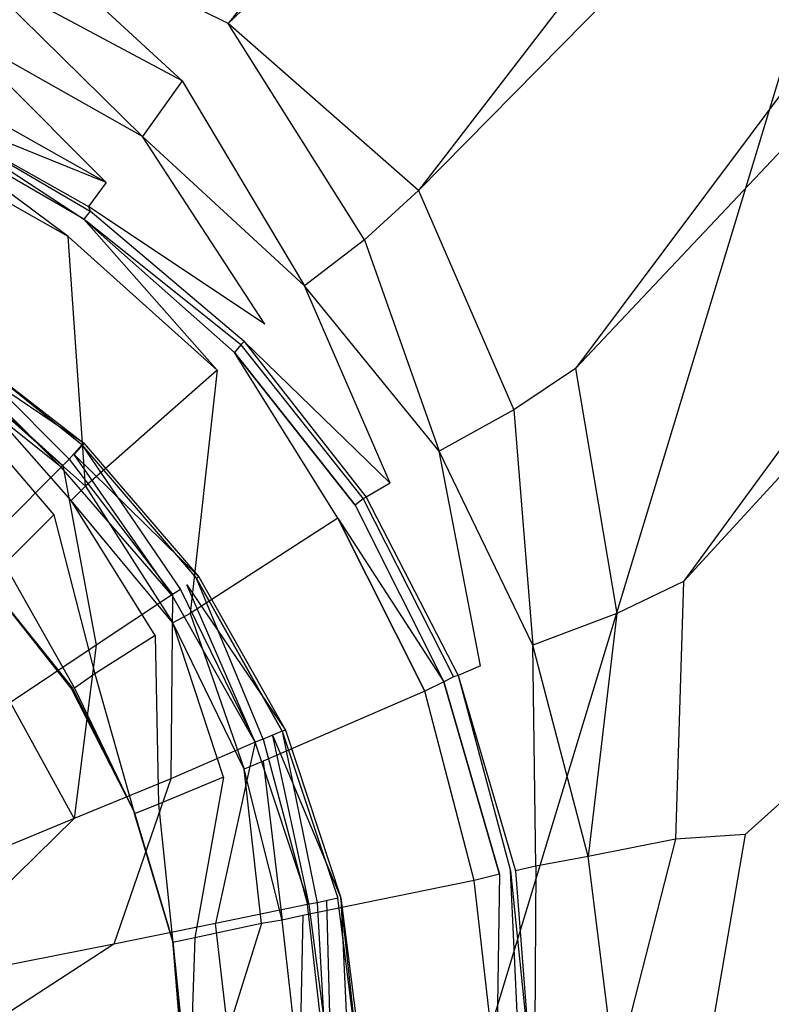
# Model space of a CAD drawing. Extents: x 0 to 1, y -1 to 0.
# Tile 12 of 16: x 0.5356 to 0.5829, y -0.4956 to -0.4337. Entities that reach past the tile are written whole.
import ezdxf

# ---------------------------------------------------------------- set-up
doc = ezdxf.new("R2010")
doc.units = 0
doc.layers.add('L0_ABLAUF_INF_0___REPLACEMTFORE', color=7, linetype='CONTINUOUS')
doc.layers.add('L1_WANNE_0_N_6228J5____REPLACEM', color=7, linetype='CONTINUOUS')

msp = doc.modelspace()

# ---------------------------------------------------------------- linework, layer by layer
at = {"layer": 'L0_ABLAUF_INF_0___REPLACEMTFORE', "color": 8}
for points, invisible_edges in [([(0.53869, -0.46135, 0.02504), (0.53099, -0.45365, 0.024191), (0.53039, -0.45465, 0.02504), (0.53869, -0.46135, 0.02504)], 14), ([(0.53962, -0.46037, 0.023024), (0.53059, -0.45425, 0.021751), (0.531088, -0.453504, 0.02297), (0.53962, -0.46037, 0.023024)], 14), ([(0.53099, -0.45365, 0.024191), (0.53962, -0.46037, 0.023024), (0.531088, -0.453504, 0.02297), (0.53099, -0.45365, 0.024191)], 14), ([(0.53949, -0.46045, 0.024297), (0.53099, -0.45365, 0.024191), (0.53869, -0.46135, 0.02504), (0.53949, -0.46045, 0.024297)], 14), ([(0.53949, -0.46045, 0.024297), (0.53962, -0.46037, 0.023024), (0.53099, -0.45365, 0.024191), (0.53949, -0.46045, 0.024297)], 14), ([(0.53059, -0.45425, 0.021751), (0.53819, -0.46185, 0.021963), (0.52989, -0.45525, 0.021963), (0.53059, -0.45425, 0.021751)], 13), ([(0.53819, -0.46185, 0.021963), (0.53059, -0.45425, 0.021751), (0.53899, -0.46105, 0.021751), (0.53819, -0.46185, 0.021963)], 14), ([(0.53059, -0.45425, 0.021751), (0.53962, -0.46037, 0.023024), (0.53899, -0.46105, 0.021751), (0.53059, -0.45425, 0.021751)], 13), ([(0.53829, -0.46175, 0.025146), (0.53039, -0.45465, 0.02504), (0.52999, -0.45515, 0.025146), (0.53829, -0.46175, 0.025146)], 13), ([(0.52999, -0.45515, 0.025146), (0.53429, -0.46575, 0.025676), (0.53829, -0.46175, 0.025146), (0.52999, -0.45515, 0.025146)], 14), ([(0.53039, -0.45465, 0.02504), (0.53829, -0.46175, 0.025146), (0.53869, -0.46135, 0.02504), (0.53039, -0.45465, 0.02504)], 14), ([(0.54569, -0.46955, 0.02504), (0.53949, -0.46045, 0.024297), (0.53869, -0.46135, 0.02504), (0.54569, -0.46955, 0.02504)], 13), ([(0.53962, -0.46037, 0.023024), (0.546839, -0.46875, 0.023024), (0.53899, -0.46105, 0.021751), (0.53962, -0.46037, 0.023024)], 14), ([(0.53962, -0.46037, 0.023024), (0.53949, -0.46045, 0.024297), (0.546839, -0.46875, 0.023024), (0.53962, -0.46037, 0.023024)], 14), ([(0.53949, -0.46045, 0.024297), (0.54569, -0.46955, 0.02504), (0.54669, -0.46885, 0.024297), (0.53949, -0.46045, 0.024297)], 14), ([(0.53949, -0.46045, 0.024297), (0.54669, -0.46885, 0.024297), (0.546839, -0.46875, 0.023024), (0.53949, -0.46045, 0.024297)], 14), ([(0.53899, -0.46105, 0.021751), (0.54519, -0.46995, 0.021963), (0.53819, -0.46185, 0.021963), (0.53899, -0.46105, 0.021751)], 13), ([(0.54519, -0.46985, 0.025146), (0.53869, -0.46135, 0.02504), (0.53829, -0.46175, 0.025146), (0.54519, -0.46985, 0.025146)], 13), ([(0.53869, -0.46135, 0.02504), (0.54519, -0.46985, 0.025146), (0.54569, -0.46955, 0.02504), (0.53869, -0.46135, 0.02504)], 14), ([(0.54519, -0.46995, 0.021963), (0.53899, -0.46105, 0.021751), (0.54609, -0.46925, 0.021751), (0.54519, -0.46995, 0.021963)], 14), ([(0.53899, -0.46105, 0.021751), (0.546839, -0.46875, 0.023024), (0.54609, -0.46925, 0.021751), (0.53899, -0.46105, 0.021751)], 14), ([(0.54039, -0.47305, 0.025676), (0.53829, -0.46175, 0.025146), (0.53429, -0.46575, 0.025676), (0.54039, -0.47305, 0.025676)], 13), ([(0.53829, -0.46175, 0.025146), (0.54039, -0.47305, 0.025676), (0.54519, -0.46985, 0.025146), (0.53829, -0.46175, 0.025146)], 14), ([(0.53429, -0.46575, 0.025676), (0.53499, -0.47665, 0.026313), (0.54039, -0.47305, 0.025676), (0.53429, -0.46575, 0.025676)], 14), ([(0.55089, -0.47895, 0.02504), (0.54669, -0.46885, 0.024297), (0.54569, -0.46955, 0.02504), (0.55089, -0.47895, 0.02504)], 14), ([(0.546839, -0.46875, 0.023024), (0.552291, -0.478393, 0.023024), (0.54609, -0.46925, 0.021751), (0.546839, -0.46875, 0.023024)], 14), ([(0.546839, -0.46875, 0.023024), (0.54669, -0.46885, 0.024297), (0.552291, -0.478393, 0.023024), (0.546839, -0.46875, 0.023024)], 14), ([(0.55209, -0.47845, 0.024297), (0.54669, -0.46885, 0.024297), (0.55089, -0.47895, 0.02504), (0.55209, -0.47845, 0.024297)], 14), ([(0.54669, -0.46885, 0.024297), (0.55209, -0.47845, 0.024297), (0.552291, -0.478393, 0.023024), (0.54669, -0.46885, 0.024297)], 14), ([(0.54609, -0.46925, 0.021751), (0.55039, -0.47915, 0.021963), (0.54519, -0.46995, 0.021963), (0.54609, -0.46925, 0.021751)], 13), ([(0.55039, -0.47915, 0.021963), (0.54609, -0.46925, 0.021751), (0.55149, -0.47875, 0.021751), (0.55039, -0.47915, 0.021963)], 14), ([(0.54609, -0.46925, 0.021751), (0.552291, -0.478393, 0.023024), (0.55149, -0.47875, 0.021751), (0.54609, -0.46925, 0.021751)], 14), ([(0.54509, -0.48145, 0.025676), (0.54519, -0.46985, 0.025146), (0.54039, -0.47305, 0.025676), (0.54509, -0.48145, 0.025676)], 13), ([(0.54519, -0.46985, 0.025146), (0.54509, -0.48145, 0.025676), (0.55039, -0.47915, 0.025146), (0.54519, -0.46985, 0.025146)], 14), ([(0.55039, -0.47915, 0.025146), (0.54569, -0.46955, 0.02504), (0.54519, -0.46985, 0.025146), (0.55039, -0.47915, 0.025146)], 13), ([(0.54569, -0.46955, 0.02504), (0.55039, -0.47915, 0.025146), (0.55089, -0.47895, 0.02504), (0.54569, -0.46955, 0.02504)], 14), ([(0.53899, -0.48395, 0.026313), (0.54039, -0.47305, 0.025676), (0.53499, -0.47665, 0.026313), (0.53899, -0.48395, 0.026313)], 13), ([(0.54039, -0.47305, 0.025676), (0.53899, -0.48395, 0.026313), (0.54509, -0.48145, 0.025676), (0.54039, -0.47305, 0.025676)], 14), ([(0.53899, -0.48395, 0.026313), (0.53499, -0.47665, 0.026313), (0.52659, -0.48905, 0.027268), (0.53899, -0.48395, 0.026313)], 14), ([(0.55149, -0.47875, 0.021751), (0.55379, -0.48935, 0.021963), (0.55039, -0.47915, 0.021963), (0.55149, -0.47875, 0.021751)], 13), ([(0.55429, -0.48925, 0.02504), (0.55209, -0.47845, 0.024297), (0.55089, -0.47895, 0.02504), (0.55429, -0.48925, 0.02504)], 13), ([(0.552291, -0.478393, 0.023024), (0.555775, -0.488944, 0.023024), (0.55149, -0.47875, 0.021751), (0.552291, -0.478393, 0.023024)], 14), ([(0.55379, -0.48935, 0.021963), (0.55149, -0.47875, 0.021751), (0.55489, -0.48915, 0.021751), (0.55379, -0.48935, 0.021963)], 14), ([(0.55149, -0.47875, 0.021751), (0.555775, -0.488944, 0.023024), (0.55489, -0.48915, 0.021751), (0.55149, -0.47875, 0.021751)], 14), ([(0.552291, -0.478393, 0.023024), (0.55209, -0.47845, 0.024297), (0.555775, -0.488944, 0.023024), (0.552291, -0.478393, 0.023024)], 14), ([(0.55209, -0.47845, 0.024297), (0.55429, -0.48925, 0.02504), (0.55559, -0.48895, 0.024297), (0.55209, -0.47845, 0.024297)], 14), ([(0.55209, -0.47845, 0.024297), (0.55559, -0.48895, 0.024297), (0.555775, -0.488944, 0.023024), (0.55209, -0.47845, 0.024297)], 14), ([(0.54789, -0.49055, 0.025676), (0.55039, -0.47915, 0.025146), (0.54509, -0.48145, 0.025676), (0.54789, -0.49055, 0.025676)], 13), ([(0.55039, -0.47915, 0.025146), (0.54789, -0.49055, 0.025676), (0.55369, -0.48935, 0.025146), (0.55039, -0.47915, 0.025146)], 14), ([(0.55369, -0.48935, 0.025146), (0.55089, -0.47895, 0.02504), (0.55039, -0.47915, 0.025146), (0.55369, -0.48935, 0.025146)], 13), ([(0.55089, -0.47895, 0.02504), (0.55369, -0.48935, 0.025146), (0.55429, -0.48925, 0.02504), (0.55089, -0.47895, 0.02504)], 14), ([(0.54149, -0.49185, 0.026313), (0.54509, -0.48145, 0.025676), (0.53899, -0.48395, 0.026313), (0.54149, -0.49185, 0.026313)], 13), ([(0.54509, -0.48145, 0.025676), (0.54149, -0.49185, 0.026313), (0.54789, -0.49055, 0.025676), (0.54509, -0.48145, 0.025676)], 14), ([(0.52829, -0.49445, 0.027268), (0.53899, -0.48395, 0.026313), (0.52659, -0.48905, 0.027268), (0.52829, -0.49445, 0.027268)], 13), ([(0.53899, -0.48395, 0.026313), (0.52829, -0.49445, 0.027268), (0.54149, -0.49185, 0.026313), (0.53899, -0.48395, 0.026313)], 14), ([(0.55489, -0.50005, 0.025146), (0.55429, -0.48925, 0.02504), (0.55369, -0.48935, 0.025146), (0.55489, -0.50005, 0.025146)], 13), ([(0.55489, -0.48915, 0.021751), (0.55519, -0.50005, 0.021963), (0.55379, -0.48935, 0.021963), (0.55489, -0.48915, 0.021751)], 13), ([(0.55559, -0.48895, 0.024297), (0.55429, -0.48925, 0.02504), (0.55549, -0.50005, 0.02504), (0.55559, -0.48895, 0.024297)], 14), ([(0.55429, -0.48925, 0.02504), (0.55489, -0.50005, 0.025146), (0.55549, -0.50005, 0.02504), (0.55429, -0.48925, 0.02504)], 14), ([(0.555775, -0.488944, 0.023024), (0.55629, -0.50005, 0.021751), (0.55489, -0.48915, 0.021751), (0.555775, -0.488944, 0.023024)], 14), ([(0.55519, -0.50005, 0.021963), (0.55489, -0.48915, 0.021751), (0.55629, -0.50005, 0.021751), (0.55519, -0.50005, 0.021963)], 14), ([(0.55699, -0.50005, 0.024403), (0.55559, -0.48895, 0.024297), (0.55549, -0.50005, 0.02504), (0.55699, -0.50005, 0.024403)], 14), ([(0.55699, -0.50005, 0.024403), (0.555775, -0.488944, 0.023024), (0.55559, -0.48895, 0.024297), (0.55699, -0.50005, 0.024403)], 14), ([(0.555775, -0.488944, 0.023024), (0.557188, -0.50005, 0.023078), (0.55629, -0.50005, 0.021751), (0.555775, -0.488944, 0.023024)], 14), ([(0.555775, -0.488944, 0.023024), (0.55699, -0.50005, 0.024403), (0.557188, -0.50005, 0.023078), (0.555775, -0.488944, 0.023024)], 13), ([(0.55369, -0.48935, 0.025146), (0.54789, -0.49055, 0.025676), (0.54899, -0.50005, 0.025782), (0.55369, -0.48935, 0.025146)], 14), ([(0.55489, -0.50005, 0.025146), (0.55369, -0.48935, 0.025146), (0.54899, -0.50005, 0.025782), (0.55489, -0.50005, 0.025146)], 14), ([(0.54789, -0.49055, 0.025676), (0.54149, -0.49185, 0.026313), (0.54229, -0.50005, 0.026313), (0.54789, -0.49055, 0.025676)], 14), ([(0.54899, -0.50005, 0.025782), (0.54789, -0.49055, 0.025676), (0.54229, -0.50005, 0.026313), (0.54899, -0.50005, 0.025782)], 14), ([(0.52889, -0.50005, 0.027268), (0.54149, -0.49185, 0.026313), (0.52829, -0.49445, 0.027268), (0.52889, -0.50005, 0.027268)], 13), ([(0.54149, -0.49185, 0.026313), (0.52889, -0.50005, 0.027268), (0.54229, -0.50005, 0.026313), (0.54149, -0.49185, 0.026313)], 14)]:
    msp.add_3dface(points, dxfattribs=dict(at, invisible_edges=invisible_edges))
at = {"layer": 'L1_WANNE_0_N_6228J5____REPLACEM', "color": 8}
for points, invisible_edges in [([(0.617841, -0.323679), (0.5, -0.712109), (0.5, -0.287934), (0.617841, -0.323679)], 13), ([(0.5, -0.712109), (0.617841, -0.323679), (0.617833, -0.676368), (0.5, -0.712109)], 10), ([(0.548693, -0.433943, 0.028541), (0.612778, -0.352904, 0.030623), (0.533822, -0.426543, 0.028647), (0.548693, -0.433943, 0.028541)], 13), ([(0.612778, -0.352904, 0.030623), (0.548693, -0.433943, 0.028541), (0.626325, -0.359179, 0.030536), (0.612778, -0.352904, 0.030623)], 14), ([(0.560669, -0.444444, 0.028541), (0.626325, -0.359179, 0.030536), (0.548693, -0.433943, 0.028541), (0.560669, -0.444444, 0.028541)], 13), ([(0.626325, -0.359179, 0.030536), (0.560669, -0.444444, 0.028541), (0.636424, -0.367558, 0.030542), (0.626325, -0.359179, 0.030536)], 14), ([(0.570549, -0.455646, 0.028541), (0.636424, -0.367558, 0.030542), (0.560669, -0.444444, 0.028541), (0.570549, -0.455646, 0.028541)], 13), ([(0.636424, -0.367558, 0.030542), (0.570549, -0.455646, 0.028541), (0.644518, -0.377123, 0.030537), (0.636424, -0.367558, 0.030542)], 14), ([(0.577336, -0.469047, 0.028541), (0.644518, -0.377123, 0.030537), (0.570549, -0.455646, 0.028541), (0.577336, -0.469047, 0.028541)], 13), ([(0.644518, -0.377123, 0.030537), (0.577336, -0.469047, 0.028541), (0.65024, -0.389601, 0.030531), (0.644518, -0.377123, 0.030537)], 14), ([(0.65024, -0.389601, 0.030531), (0.577336, -0.469047, 0.028541), (0.581228, -0.484948, 0.028541), (0.65024, -0.389601, 0.030531)], 14), ([(0.653757, -0.419437, 0.030511), (0.65024, -0.389601, 0.030531), (0.581228, -0.484948, 0.028541), (0.653757, -0.419437, 0.030511)], 14), ([(0.653757, -0.419437, 0.030511), (0.581228, -0.484948, 0.028541), (0.583923, -0.50005, 0.028541), (0.653757, -0.419437, 0.030511)], 14), ([(0.545798, -0.437544, 0.028541), (0.533822, -0.426543, 0.028647), (0.532525, -0.430443, 0.028541), (0.545798, -0.437544, 0.028541)], 14), ([(0.548693, -0.433943, 0.028541), (0.533822, -0.426543, 0.028647), (0.545798, -0.437544, 0.028541), (0.548693, -0.433943, 0.028541)], 14), ([(0.543303, -0.441044, 0.028435), (0.532525, -0.430443, 0.028541), (0.531427, -0.434343, 0.028541), (0.543303, -0.441044, 0.028435)], 14), ([(0.545798, -0.437544, 0.028541), (0.532525, -0.430443, 0.028541), (0.543303, -0.441044, 0.028435), (0.545798, -0.437544, 0.028541)], 14), ([(0.557276, -0.447545, 0.028435), (0.548693, -0.433943, 0.028541), (0.545798, -0.437544, 0.028541), (0.557276, -0.447545, 0.028435)], 14), ([(0.560669, -0.444444, 0.028541), (0.548693, -0.433943, 0.028541), (0.557276, -0.447545, 0.028435), (0.560669, -0.444444, 0.028541)], 14), ([(0.541008, -0.443944, 0.027268), (0.531427, -0.434343, 0.028541), (0.52963, -0.437544, 0.027162), (0.541008, -0.443944, 0.027268)], 14), ([(0.543303, -0.441044, 0.028435), (0.531427, -0.434343, 0.028541), (0.541008, -0.443944, 0.027268), (0.543303, -0.441044, 0.028435)], 14), ([(0.541008, -0.443944, 0.027268), (0.52963, -0.437544, 0.027162), (0.528932, -0.439044, 0.02366), (0.541008, -0.443944, 0.027268)], 14), ([(0.553483, -0.450445, 0.028329), (0.545798, -0.437544, 0.028541), (0.543303, -0.441044, 0.028435), (0.553483, -0.450445, 0.028329)], 13), ([(0.545798, -0.437544, 0.028541), (0.553483, -0.450445, 0.028329), (0.557276, -0.447545, 0.028435), (0.545798, -0.437544, 0.028541)], 14), ([(0.541008, -0.443944, 0.027268), (0.528932, -0.439044, 0.02366), (0.53991, -0.445445, 0.02366), (0.541008, -0.443944, 0.027268)], 14), ([(0.529231, -0.439444, 0.020477), (0.53991, -0.445445, 0.02366), (0.528932, -0.439044, 0.02366), (0.529231, -0.439444, 0.020477)], 14), ([(0.529231, -0.439444, 0.020477), (0.528832, -0.440044, 0.018249), (0.539611, -0.446245, 0.018355), (0.529231, -0.439444, 0.020477)], 14), ([(0.53991, -0.445445, 0.02366), (0.529231, -0.439444, 0.020477), (0.54001, -0.445745, 0.020477), (0.53991, -0.445445, 0.02366)], 13), ([(0.529231, -0.439444, 0.020477), (0.539611, -0.446245, 0.018355), (0.54001, -0.445745, 0.020477), (0.529231, -0.439444, 0.020477)], 14), ([(0.538613, -0.447345, 0.016658), (0.528832, -0.440044, 0.018249), (0.527834, -0.441244, 0.016552), (0.538613, -0.447345, 0.016658)], 14), ([(0.539611, -0.446245, 0.018355), (0.528832, -0.440044, 0.018249), (0.538613, -0.447345, 0.016658), (0.539611, -0.446245, 0.018355)], 14), ([(0.538613, -0.447345, 0.016658), (0.527834, -0.441244, 0.016552), (0.531826, -0.456046, 0.008488), (0.538613, -0.447345, 0.016658)], 14), ([(0.550988, -0.452845, 0.027056), (0.543303, -0.441044, 0.028435), (0.541008, -0.443944, 0.027268), (0.550988, -0.452845, 0.027056)], 14), ([(0.553483, -0.450445, 0.028329), (0.543303, -0.441044, 0.028435), (0.550988, -0.452845, 0.027056), (0.553483, -0.450445, 0.028329)], 14), ([(0.541008, -0.443944, 0.027268), (0.53991, -0.445445, 0.02366), (0.550988, -0.452845, 0.027056), (0.541008, -0.443944, 0.027268)], 14), ([(0.566657, -0.458246, 0.028435), (0.560669, -0.444444, 0.028541), (0.557276, -0.447545, 0.028435), (0.566657, -0.458246, 0.028435)], 13), ([(0.560669, -0.444444, 0.028541), (0.566657, -0.458246, 0.028435), (0.570549, -0.455646, 0.028541), (0.560669, -0.444444, 0.028541)], 14), ([(0.54001, -0.445745, 0.020477), (0.539611, -0.446245, 0.018355), (0.549491, -0.454145, 0.020477), (0.54001, -0.445745, 0.020477)], 14), ([(0.53991, -0.445445, 0.02366), (0.54001, -0.445745, 0.020477), (0.549691, -0.453945, 0.023554), (0.53991, -0.445445, 0.02366)], 14), ([(0.550988, -0.452845, 0.027056), (0.53991, -0.445445, 0.02366), (0.549691, -0.453945, 0.023554), (0.550988, -0.452845, 0.027056)], 14), ([(0.549691, -0.453945, 0.023554), (0.54001, -0.445745, 0.020477), (0.549491, -0.454145, 0.020477), (0.549691, -0.453945, 0.023554)], 14), ([(0.547994, -0.455746, 0.016658), (0.539611, -0.446245, 0.018355), (0.538613, -0.447345, 0.016658), (0.547994, -0.455746, 0.016658)], 14), ([(0.549491, -0.454145, 0.020477), (0.539611, -0.446245, 0.018355), (0.549092, -0.454645, 0.018249), (0.549491, -0.454145, 0.020477)], 14), ([(0.549092, -0.454645, 0.018249), (0.539611, -0.446245, 0.018355), (0.547994, -0.455746, 0.016658), (0.549092, -0.454645, 0.018249)], 14), ([(0.53971, -0.463046, 0.008382), (0.538613, -0.447345, 0.016658), (0.531826, -0.456046, 0.008488), (0.53971, -0.463046, 0.008382)], 14), ([(0.547994, -0.455746, 0.016658), (0.538613, -0.447345, 0.016658), (0.53971, -0.463046, 0.008382), (0.547994, -0.455746, 0.016658)], 14), ([(0.561966, -0.460846, 0.028329), (0.557276, -0.447545, 0.028435), (0.553483, -0.450445, 0.028329), (0.561966, -0.460846, 0.028329)], 13), ([(0.557276, -0.447545, 0.028435), (0.561966, -0.460846, 0.028329), (0.566657, -0.458246, 0.028435), (0.557276, -0.447545, 0.028435)], 14), ([(0.558872, -0.462846, 0.027162), (0.553483, -0.450445, 0.028329), (0.550988, -0.452845, 0.027056), (0.558872, -0.462846, 0.027162)], 14), ([(0.561966, -0.460846, 0.028329), (0.553483, -0.450445, 0.028329), (0.558872, -0.462846, 0.027162), (0.561966, -0.460846, 0.028329)], 14), ([(0.549691, -0.453945, 0.023554), (0.558872, -0.462846, 0.027162), (0.550988, -0.452845, 0.027056), (0.549691, -0.453945, 0.023554)], 14), ([(0.549691, -0.453945, 0.023554), (0.549491, -0.454145, 0.020477), (0.557375, -0.463746, 0.023554), (0.549691, -0.453945, 0.023554)], 14), ([(0.558872, -0.462846, 0.027162), (0.549691, -0.453945, 0.023554), (0.557375, -0.463746, 0.023554), (0.558872, -0.462846, 0.027162)], 13), ([(0.549491, -0.454145, 0.020477), (0.549092, -0.454645, 0.018249), (0.557176, -0.463846, 0.020371), (0.549491, -0.454145, 0.020477)], 14), ([(0.549491, -0.454145, 0.020477), (0.557176, -0.463846, 0.020371), (0.557375, -0.463746, 0.023554), (0.549491, -0.454145, 0.020477)], 14), ([(0.555579, -0.465047, 0.016764), (0.549092, -0.454645, 0.018249), (0.547994, -0.455746, 0.016658), (0.555579, -0.465047, 0.016764)], 14), ([(0.556677, -0.464246, 0.018355), (0.549092, -0.454645, 0.018249), (0.555579, -0.465047, 0.016764), (0.556677, -0.464246, 0.018355)], 14), ([(0.549092, -0.454645, 0.018249), (0.556677, -0.464246, 0.018355), (0.557176, -0.463846, 0.020371), (0.549092, -0.454645, 0.018249)], 14), ([(0.546297, -0.471047, 0.008488), (0.547994, -0.455746, 0.016658), (0.53971, -0.463046, 0.008382), (0.546297, -0.471047, 0.008488)], 13), ([(0.547994, -0.455746, 0.016658), (0.546297, -0.471047, 0.008488), (0.555579, -0.465047, 0.016764), (0.547994, -0.455746, 0.016658)], 14), ([(0.573144, -0.471047, 0.028435), (0.570549, -0.455646, 0.028541), (0.566657, -0.458246, 0.028435), (0.573144, -0.471047, 0.028435)], 13), ([(0.570549, -0.455646, 0.028541), (0.573144, -0.471047, 0.028435), (0.577336, -0.469047, 0.028541), (0.570549, -0.455646, 0.028541)], 14), ([(0.538812, -0.463946, 0.007745), (0.531826, -0.456046, 0.008488), (0.531028, -0.457046, 0.007745), (0.538812, -0.463946, 0.007745)], 14), ([(0.53971, -0.463046, 0.008382), (0.531826, -0.456046, 0.008488), (0.538812, -0.463946, 0.007745), (0.53971, -0.463046, 0.008382)], 14), ([(0.537714, -0.464846, 0.007427), (0.531028, -0.457046, 0.007745), (0.530229, -0.458146, 0.007427), (0.537714, -0.464846, 0.007427)], 13), ([(0.531028, -0.457046, 0.007745), (0.537714, -0.464846, 0.007427), (0.538812, -0.463946, 0.007745), (0.531028, -0.457046, 0.007745)], 14), ([(0.530229, -0.458146, 0.007427), (0.53462, -0.467947, 0.007427), (0.537714, -0.464846, 0.007427), (0.530229, -0.458146, 0.007427)], 14), ([(0.567855, -0.473047, 0.028329), (0.566657, -0.458246, 0.028435), (0.561966, -0.460846, 0.028329), (0.567855, -0.473047, 0.028329)], 13), ([(0.566657, -0.458246, 0.028435), (0.567855, -0.473047, 0.028329), (0.573144, -0.471047, 0.028435), (0.566657, -0.458246, 0.028435)], 14), ([(0.564561, -0.474347, 0.026843), (0.561966, -0.460846, 0.028329), (0.558872, -0.462846, 0.027162), (0.564561, -0.474347, 0.026843)], 14), ([(0.567855, -0.473047, 0.028329), (0.561966, -0.460846, 0.028329), (0.564561, -0.474347, 0.026843), (0.567855, -0.473047, 0.028329)], 14), ([(0.5452, -0.471647, 0.007851), (0.53971, -0.463046, 0.008382), (0.538812, -0.463946, 0.007745), (0.5452, -0.471647, 0.007851)], 13), ([(0.53971, -0.463046, 0.008382), (0.5452, -0.471647, 0.007851), (0.546297, -0.471047, 0.008488), (0.53971, -0.463046, 0.008382)], 14), ([(0.558872, -0.462846, 0.027162), (0.557375, -0.463746, 0.023554), (0.564561, -0.474347, 0.026843), (0.558872, -0.462846, 0.027162)], 14), ([(0.557176, -0.463846, 0.020371), (0.556677, -0.464246, 0.018355), (0.562865, -0.475048, 0.020265), (0.557176, -0.463846, 0.020371)], 14), ([(0.557375, -0.463746, 0.023554), (0.557176, -0.463846, 0.020371), (0.563164, -0.474947, 0.023448), (0.557375, -0.463746, 0.023554)], 14), ([(0.557176, -0.463846, 0.020371), (0.562865, -0.475048, 0.020265), (0.563164, -0.474947, 0.023448), (0.557176, -0.463846, 0.020371)], 14), ([(0.557375, -0.463746, 0.023554), (0.563164, -0.474947, 0.023448), (0.564561, -0.474347, 0.026843), (0.557375, -0.463746, 0.023554)], 14), ([(0.544102, -0.472447, 0.007427), (0.538812, -0.463946, 0.007745), (0.537714, -0.464846, 0.007427), (0.544102, -0.472447, 0.007427)], 14), ([(0.5452, -0.471647, 0.007851), (0.538812, -0.463946, 0.007745), (0.544102, -0.472447, 0.007427), (0.5452, -0.471647, 0.007851)], 14), ([(0.555579, -0.465047, 0.016764), (0.562266, -0.475348, 0.018249), (0.556677, -0.464246, 0.018355), (0.555579, -0.465047, 0.016764)], 14), ([(0.556677, -0.464246, 0.018355), (0.562266, -0.475348, 0.018249), (0.562865, -0.475048, 0.020265), (0.556677, -0.464246, 0.018355)], 14), ([(0.540309, -0.474847, 0.007427), (0.537714, -0.464846, 0.007427), (0.53462, -0.467947, 0.007427), (0.540309, -0.474847, 0.007427)], 13), ([(0.537714, -0.464846, 0.007427), (0.540309, -0.474847, 0.007427), (0.544102, -0.472447, 0.007427), (0.537714, -0.464846, 0.007427)], 14), ([(0.555579, -0.465047, 0.016764), (0.546297, -0.471047, 0.008488), (0.550888, -0.480348, 0.008382), (0.555579, -0.465047, 0.016764)], 14), ([(0.561068, -0.475948, 0.016658), (0.555579, -0.465047, 0.016764), (0.550888, -0.480348, 0.008382), (0.561068, -0.475948, 0.016658)], 14), ([(0.562266, -0.475348, 0.018249), (0.555579, -0.465047, 0.016764), (0.561068, -0.475948, 0.016658), (0.562266, -0.475348, 0.018249)], 13), ([(0.539012, -0.475748, 0.007427), (0.53462, -0.467947, 0.007427), (0.533523, -0.469047, 0.007427), (0.539012, -0.475748, 0.007427)], 13), ([(0.53462, -0.467947, 0.007427), (0.539012, -0.475748, 0.007427), (0.540309, -0.474847, 0.007427), (0.53462, -0.467947, 0.007427)], 14), ([(0.538812, -0.475748, 0.005836), (0.533423, -0.468947, 0.005836), (0.5, -0.500031, 0.005836), (0.538812, -0.475748, 0.005836)], 14), ([(0.533423, -0.468947, 0.005836), (0.538812, -0.475748, 0.005836), (0.53346, -0.468984, 0.006434), (0.533423, -0.468947, 0.005836)], 14), ([(0.53346, -0.468984, 0.006434), (0.538812, -0.475748, 0.005836), (0.538887, -0.475748, 0.006434), (0.53346, -0.468984, 0.006434)], 14), ([(0.53346, -0.468984, 0.006434), (0.538887, -0.475748, 0.006434), (0.533523, -0.469047, 0.007427), (0.53346, -0.468984, 0.006434)], 14), ([(0.533523, -0.469047, 0.007427), (0.538887, -0.475748, 0.006434), (0.539012, -0.475748, 0.007427), (0.533523, -0.469047, 0.007427)], 14), ([(0.576837, -0.485249, 0.028435), (0.577336, -0.469047, 0.028541), (0.573144, -0.471047, 0.028435), (0.576837, -0.485249, 0.028435)], 13), ([(0.577336, -0.469047, 0.028541), (0.576837, -0.485249, 0.028435), (0.581228, -0.484948, 0.028541), (0.577336, -0.469047, 0.028541)], 14), ([(0.549691, -0.480848, 0.007745), (0.546297, -0.471047, 0.008488), (0.5452, -0.471647, 0.007851), (0.549691, -0.480848, 0.007745)], 13), ([(0.546297, -0.471047, 0.008488), (0.549691, -0.480848, 0.007745), (0.550888, -0.480348, 0.008382), (0.546297, -0.471047, 0.008488)], 14), ([(0.571348, -0.486349, 0.028329), (0.573144, -0.471047, 0.028435), (0.567855, -0.473047, 0.028329), (0.571348, -0.486349, 0.028329)], 13), ([(0.573144, -0.471047, 0.028435), (0.571348, -0.486349, 0.028329), (0.576837, -0.485249, 0.028435), (0.573144, -0.471047, 0.028435)], 14), ([(0.548393, -0.481348, 0.007427), (0.5452, -0.471647, 0.007851), (0.544102, -0.472447, 0.007427), (0.548393, -0.481348, 0.007427)], 14), ([(0.549691, -0.480848, 0.007745), (0.5452, -0.471647, 0.007851), (0.548393, -0.481348, 0.007427), (0.549691, -0.480848, 0.007745)], 14), ([(0.544301, -0.483048, 0.007427), (0.544102, -0.472447, 0.007427), (0.540309, -0.474847, 0.007427), (0.544301, -0.483048, 0.007427)], 13), ([(0.544102, -0.472447, 0.007427), (0.544301, -0.483048, 0.007427), (0.548393, -0.481348, 0.007427), (0.544102, -0.472447, 0.007427)], 14), ([(0.568054, -0.486949, 0.026631), (0.567855, -0.473047, 0.028329), (0.564561, -0.474347, 0.026843), (0.568054, -0.486949, 0.026631)], 14), ([(0.571348, -0.486349, 0.028329), (0.567855, -0.473047, 0.028329), (0.568054, -0.486949, 0.026631), (0.571348, -0.486349, 0.028329)], 14), ([(0.564561, -0.474347, 0.026843), (0.563164, -0.474947, 0.023448), (0.568054, -0.486949, 0.026631), (0.564561, -0.474347, 0.026843)], 14), ([(0.542804, -0.483648, 0.007427), (0.540309, -0.474847, 0.007427), (0.539012, -0.475748, 0.007427), (0.542804, -0.483648, 0.007427)], 13), ([(0.540309, -0.474847, 0.007427), (0.542804, -0.483648, 0.007427), (0.544301, -0.483048, 0.007427), (0.540309, -0.474847, 0.007427)], 14), ([(0.563164, -0.474947, 0.023448), (0.562865, -0.475048, 0.020265), (0.566457, -0.487249, 0.020159), (0.563164, -0.474947, 0.023448)], 14), ([(0.563164, -0.474947, 0.023448), (0.566757, -0.487249, 0.023448), (0.568054, -0.486949, 0.026631), (0.563164, -0.474947, 0.023448)], 14), ([(0.563164, -0.474947, 0.023448), (0.566457, -0.487249, 0.020159), (0.566757, -0.487249, 0.023448), (0.563164, -0.474947, 0.023448)], 14), ([(0.562266, -0.475348, 0.018249), (0.561068, -0.475948, 0.016658), (0.564162, -0.487849, 0.016446), (0.562266, -0.475348, 0.018249)], 14), ([(0.562865, -0.475048, 0.020265), (0.562266, -0.475348, 0.018249), (0.566457, -0.487249, 0.020159), (0.562865, -0.475048, 0.020265)], 14), ([(0.565759, -0.487449, 0.018037), (0.562266, -0.475348, 0.018249), (0.564162, -0.487849, 0.016446), (0.565759, -0.487449, 0.018037)], 14), ([(0.562266, -0.475348, 0.018249), (0.565759, -0.487449, 0.018037), (0.566457, -0.487249, 0.020159), (0.562266, -0.475348, 0.018249)], 14), ([(0.542804, -0.483548, 0.005836), (0.538812, -0.475748, 0.005836), (0.5, -0.500031, 0.005836), (0.542804, -0.483548, 0.005836)], 14), ([(0.538812, -0.475748, 0.005836), (0.542804, -0.483548, 0.005836), (0.538887, -0.475748, 0.006434), (0.538812, -0.475748, 0.005836)], 14), ([(0.538887, -0.475748, 0.006434), (0.542804, -0.483586, 0.006434), (0.539012, -0.475748, 0.007427), (0.538887, -0.475748, 0.006434)], 14), ([(0.538887, -0.475748, 0.006434), (0.542804, -0.483548, 0.005836), (0.542804, -0.483586, 0.006434), (0.538887, -0.475748, 0.006434)], 14), ([(0.539012, -0.475748, 0.007427), (0.542804, -0.483586, 0.006434), (0.542804, -0.483648, 0.007427), (0.539012, -0.475748, 0.007427)], 14), ([(0.561068, -0.475948, 0.016658), (0.550888, -0.480348, 0.008382), (0.553383, -0.490049, 0.008276), (0.561068, -0.475948, 0.016658)], 14), ([(0.564162, -0.487849, 0.016446), (0.561068, -0.475948, 0.016658), (0.553383, -0.490049, 0.008276), (0.564162, -0.487849, 0.016446)], 14), ([(0.552086, -0.490349, 0.007639), (0.550888, -0.480348, 0.008382), (0.549691, -0.480848, 0.007745), (0.552086, -0.490349, 0.007639)], 13), ([(0.550888, -0.480348, 0.008382), (0.552086, -0.490349, 0.007639), (0.553383, -0.490049, 0.008276), (0.550888, -0.480348, 0.008382)], 14), ([(0.550788, -0.490549, 0.007427), (0.549691, -0.480848, 0.007745), (0.548393, -0.481348, 0.007427), (0.550788, -0.490549, 0.007427)], 14), ([(0.552086, -0.490349, 0.007639), (0.549691, -0.480848, 0.007745), (0.550788, -0.490549, 0.007427), (0.552086, -0.490349, 0.007639)], 14), ([(0.546597, -0.491449, 0.007427), (0.548393, -0.481348, 0.007427), (0.544301, -0.483048, 0.007427), (0.546597, -0.491449, 0.007427)], 13), ([(0.548393, -0.481348, 0.007427), (0.546597, -0.491449, 0.007427), (0.550788, -0.490549, 0.007427), (0.548393, -0.481348, 0.007427)], 14), ([(0.5452, -0.491749, 0.007427), (0.544301, -0.483048, 0.007427), (0.542804, -0.483648, 0.007427), (0.5452, -0.491749, 0.007427)], 13), ([(0.544301, -0.483048, 0.007427), (0.5452, -0.491749, 0.007427), (0.546597, -0.491449, 0.007427), (0.544301, -0.483048, 0.007427)], 14), ([(0.5452, -0.491649, 0.005836), (0.542804, -0.483548, 0.005836), (0.5, -0.500031, 0.005836), (0.5452, -0.491649, 0.005836)], 14), ([(0.5452, -0.491649, 0.005836), (0.542804, -0.483586, 0.006434), (0.542804, -0.483548, 0.005836), (0.5452, -0.491649, 0.005836)], 14), ([(0.542804, -0.483586, 0.006434), (0.5452, -0.491649, 0.005836), (0.5452, -0.491687, 0.006434), (0.542804, -0.483586, 0.006434)], 13), ([(0.5452, -0.491687, 0.006434), (0.542804, -0.483648, 0.007427), (0.542804, -0.483586, 0.006434), (0.5452, -0.491687, 0.006434)], 14), ([(0.542804, -0.483648, 0.007427), (0.5452, -0.491687, 0.006434), (0.5452, -0.491749, 0.007427), (0.542804, -0.483648, 0.007427)], 13), ([(0.578633, -0.50005, 0.028435), (0.581228, -0.484948, 0.028541), (0.576837, -0.485249, 0.028435), (0.578633, -0.50005, 0.028435)], 13), ([(0.581228, -0.484948, 0.028541), (0.578633, -0.50005, 0.028435), (0.583923, -0.50005, 0.028541), (0.581228, -0.484948, 0.028541)], 14), ([(0.573044, -0.50005, 0.028329), (0.576837, -0.485249, 0.028435), (0.571348, -0.486349, 0.028329), (0.573044, -0.50005, 0.028329)], 13), ([(0.576837, -0.485249, 0.028435), (0.573044, -0.50005, 0.028329), (0.578633, -0.50005, 0.028435), (0.576837, -0.485249, 0.028435)], 14), ([(0.571348, -0.486349, 0.028329), (0.568054, -0.486949, 0.026631), (0.569551, -0.50005, 0.026843), (0.571348, -0.486349, 0.028329)], 14), ([(0.573044, -0.50005, 0.028329), (0.571348, -0.486349, 0.028329), (0.569551, -0.50005, 0.026843), (0.573044, -0.50005, 0.028329)], 14), ([(0.567056, -0.50005, 0.018249), (0.566457, -0.487249, 0.020159), (0.565759, -0.487449, 0.018037), (0.567056, -0.50005, 0.018249)], 14), ([(0.566457, -0.487249, 0.020159), (0.567755, -0.50005, 0.020265), (0.566757, -0.487249, 0.023448), (0.566457, -0.487249, 0.020159)], 14), ([(0.566457, -0.487249, 0.020159), (0.567056, -0.50005, 0.018249), (0.567755, -0.50005, 0.020265), (0.566457, -0.487249, 0.020159)], 13), ([(0.568054, -0.486949, 0.026631), (0.566757, -0.487249, 0.023448), (0.567954, -0.50005, 0.023448), (0.568054, -0.486949, 0.026631)], 14), ([(0.566757, -0.487249, 0.023448), (0.567755, -0.50005, 0.020265), (0.567954, -0.50005, 0.023448), (0.566757, -0.487249, 0.023448)], 14), ([(0.568054, -0.486949, 0.026631), (0.567954, -0.50005, 0.023448), (0.569551, -0.50005, 0.026843), (0.568054, -0.486949, 0.026631)], 14), ([(0.564162, -0.487849, 0.016446), (0.553383, -0.490049, 0.008276), (0.554481, -0.50005, 0.008382), (0.564162, -0.487849, 0.016446)], 14), ([(0.565559, -0.50005, 0.016552), (0.564162, -0.487849, 0.016446), (0.554481, -0.50005, 0.008382), (0.565559, -0.50005, 0.016552)], 14), ([(0.565759, -0.487449, 0.018037), (0.564162, -0.487849, 0.016446), (0.565559, -0.50005, 0.016552), (0.565759, -0.487449, 0.018037)], 14), ([(0.565759, -0.487449, 0.018037), (0.565559, -0.50005, 0.016552), (0.567056, -0.50005, 0.018249), (0.565759, -0.487449, 0.018037)], 14), ([(0.552086, -0.490349, 0.007639), (0.550788, -0.490549, 0.007427), (0.551786, -0.50005, 0.007427), (0.552086, -0.490349, 0.007639)], 14), ([(0.553184, -0.50005, 0.007745), (0.552086, -0.490349, 0.007639), (0.551786, -0.50005, 0.007427), (0.553184, -0.50005, 0.007745)], 14), ([(0.553184, -0.50005, 0.007745), (0.553383, -0.490049, 0.008276), (0.552086, -0.490349, 0.007639), (0.553184, -0.50005, 0.007745)], 13), ([(0.553383, -0.490049, 0.008276), (0.553184, -0.50005, 0.007745), (0.554481, -0.50005, 0.008382), (0.553383, -0.490049, 0.008276)], 14), ([(0.547794, -0.50005, 0.007427), (0.550788, -0.490549, 0.007427), (0.546597, -0.491449, 0.007427), (0.547794, -0.50005, 0.007427)], 13), ([(0.550788, -0.490549, 0.007427), (0.547794, -0.50005, 0.007427), (0.551786, -0.50005, 0.007427), (0.550788, -0.490549, 0.007427)], 14), ([(0.545898, -0.50005, 0.005836), (0.5452, -0.491649, 0.005836), (0.5, -0.500031, 0.005836), (0.545898, -0.50005, 0.005836)], 14), ([(0.546297, -0.50005, 0.007427), (0.546597, -0.491449, 0.007427), (0.5452, -0.491749, 0.007427), (0.546297, -0.50005, 0.007427)], 13), ([(0.5452, -0.491649, 0.005836), (0.545898, -0.50005, 0.005836), (0.5452, -0.491687, 0.006434), (0.5452, -0.491649, 0.005836)], 14), ([(0.5452, -0.491687, 0.006434), (0.546048, -0.50005, 0.006434), (0.5452, -0.491749, 0.007427), (0.5452, -0.491687, 0.006434)], 14), ([(0.5452, -0.491687, 0.006434), (0.545898, -0.50005, 0.005836), (0.546048, -0.50005, 0.006434), (0.5452, -0.491687, 0.006434)], 14), ([(0.5452, -0.491749, 0.007427), (0.546048, -0.50005, 0.006434), (0.546297, -0.50005, 0.007427), (0.5452, -0.491749, 0.007427)], 14), ([(0.546597, -0.491449, 0.007427), (0.546297, -0.50005, 0.007427), (0.547794, -0.50005, 0.007427), (0.546597, -0.491449, 0.007427)], 14)]:
    msp.add_3dface(points, dxfattribs=dict(at, invisible_edges=invisible_edges))

doc.saveas('drawing.dxf')
